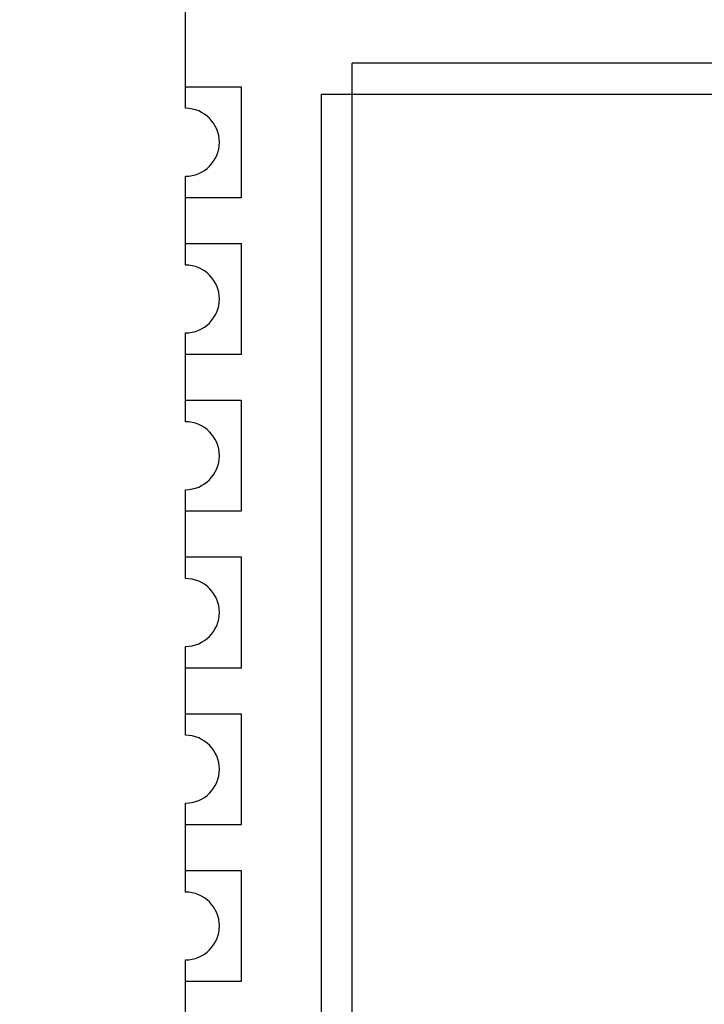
# Model space of a CAD drawing. Header units: millimetres. Extents: x -16 to 538, y -56 to 87.
# Tile 158 of 162: x 461.43 to 466.97, y 41.89 to 49.87. Entities that reach past the tile are written whole.
import ezdxf

# ---------------------------------------------------------------- set-up
doc = ezdxf.new("R2010")
doc.units = ezdxf.units.MM
doc.header["$LTSCALE"] = 1.21
doc.header["$MEASUREMENT"] = 0
doc.header["$PDMODE"] = 3
doc.header["$PDSIZE"] = 0.3125
doc.layers.get('0').update_dxf_attribs({"linetype": 'CONTINUOUS'})
doc.layers.get('DEFPOINTS').update_dxf_attribs({"linetype": 'CONTINUOUS'})
doc.layers.add('Dim', color=3, linetype='CONTINUOUS', lineweight=25)
doc.styles.get("Standard").update_dxf_attribs({"font": 'txt', "width": 0.8})
doc.dimstyles.get("Standard").update_dxf_attribs({"dimtxt": 0.15625, "dimasz": 0.1875, "dimexe": 0.125, "dimexo": 0.0625, "dimgap": 0.09, "dimtad": 0, "dimtih": 1, "dimtoh": 1, "dimzin": 4, "dimdsep": 46, "dimtxsty": 'STANDARD', "dimblk": '_FILLED', "dimblk1": '_FILLED', "dimblk2": '_FILLED', "dimcen": 0.09, "dimazin": 1, "dimtp": 0.01, "dimtm": 0.01, "dimtfac": 1, "dimtofl": 0, "dimtmove": 0, "dimatfit": 3, "dimldrblk": '_FILLED', "dimfxl": 1, "dimtolj": 1, "dimtzin": 4, "dimarcsym": 0})

# ---------------------------------------------------------------- blocks, each defined once
blk = doc.blocks.new('_FILLED')
at = {"color": 0, "linetype": 'ByBlock'}
blk.add_solid([(0, 0), (-1, 0.1667), (-1, -0.1667)], dxfattribs=at)
blk = doc.blocks.new('*D13')
at = {"color": 0, "linetype": 'ByBlock', "lineweight": -2}
for p, q in [((363.4807, 42.9475), (363.4807, 78.5471)), ((489.6807, 42.885), (489.6807, 78.5471)), ((363.4807, 78.4221), (421.9907, 78.4221)), ((489.6807, 78.4221), (431.1707, 78.4221))]:
    blk.add_line(p, q, dxfattribs=at)
at = {"layer": 'DEFPOINTS', "color": 0, "linetype": 'ByBlock'}
for p in [(363.4807, 42.885), (489.6807, 42.8225)]:
    blk.add_point(p, dxfattribs=at)
at = {"color": 0, "linetype": 'ByBlock', "lineweight": -2, "xscale": 2.54, "yscale": 2.54, "zscale": 2.54, "rotation": 180}
blk.add_blockref('_FILLED', (363.4807, 78.4221), dxfattribs=at)
at = {"color": 0, "linetype": 'ByBlock', "lineweight": -2, "xscale": 2.54, "yscale": 2.54, "zscale": 2.54}
blk.add_blockref('_FILLED', (489.6807, 78.4221), dxfattribs=at)
at = {"color": 0, "linetype": 'ByBlock', "lineweight": -2, "insert": (426.5807, 78.4221), "char_height": 2.5, "attachment_point": 5}
blk.add_mtext('\\A1;126.20', dxfattribs=at)

msp = doc.modelspace()

# ---------------------------------------------------------------- linework, layer by layer
at = {"color": 7, "linetype": 'Continuous'}
for p, q in [((462.7716, 49.153), (462.7716, 56.368)), ((464.1216, 31.918), (464.1216, 49.518)), ((479.4216, 49.518), (464.1216, 49.518)), ((462.7716, 49.328), (463.2216, 49.328)), ((463.2216, 49.328), (463.2216, 48.428)), ((463.8716, 49.268), (463.8716, 32.168)), ((463.8716, 49.268), (479.6716, 49.268)), ((462.7716, 47.883), (462.7716, 48.603)), ((463.2216, 48.428), (462.7716, 48.428)), ((462.7716, 48.058), (463.2216, 48.058)), ((463.2216, 48.058), (463.2216, 47.158)), ((462.7716, 46.613), (462.7716, 47.333)), ((463.2216, 47.158), (462.7716, 47.158)), ((462.7716, 46.788), (463.2216, 46.788)), ((463.2216, 46.788), (463.2216, 45.888)), ((462.7716, 45.343), (462.7716, 46.063)), ((463.2216, 45.888), (462.7716, 45.888)), ((462.7716, 45.518), (463.2216, 45.518)), ((463.2216, 45.518), (463.2216, 44.618)), ((462.7716, 44.073), (462.7716, 44.793)), ((463.2216, 44.618), (462.7716, 44.618)), ((462.7716, 44.248), (463.2216, 44.248)), ((463.2216, 44.248), (463.2216, 43.348)), ((462.7716, 42.803), (462.7716, 43.523)), ((463.2216, 43.348), (462.7716, 43.348)), ((462.7716, 42.978), (463.2216, 42.978)), ((463.2216, 42.978), (463.2216, 42.078)), ((462.7716, 41.533), (462.7716, 42.253)), ((463.2216, 42.078), (462.7716, 42.078))]:
    msp.add_line(p, q, dxfattribs=at)
for centre in [(462.7716, 48.878), (462.7716, 47.608), (462.7716, 46.338), (462.7716, 45.068), (462.7716, 43.798), (462.7716, 42.528)]:
    msp.add_arc(centre, 0.275, 270.00001, 90.00001, dxfattribs=at)

# ---------------------------------------------------------------- dimensions: what is measured, and where the dimension line sits
at = {"layer": 'Dim'}
dim = msp.add_linear_dim(base=(489.6807, 78.4221), p1=(363.4807, 42.885), p2=(489.6807, 42.8225), dimstyle='STANDARD', override={"dimtxt": 2.5, "dimasz": 2.54, "dimtih": 0, "dimtoh": 0, "dimzin": 0, "dimcen": 0.198, "dimadec": 0, "dimazin": 0, "dimtp": 0, "dimtm": 0, "dimtdec": 4, "dimtzin": 0}, dxfattribs=at)
dim.commit()
dim.dimension.update_dxf_attribs({"geometry": '*D13', "text_midpoint": (426.5807, 78.4221)})

doc.saveas('drawing.dxf')
